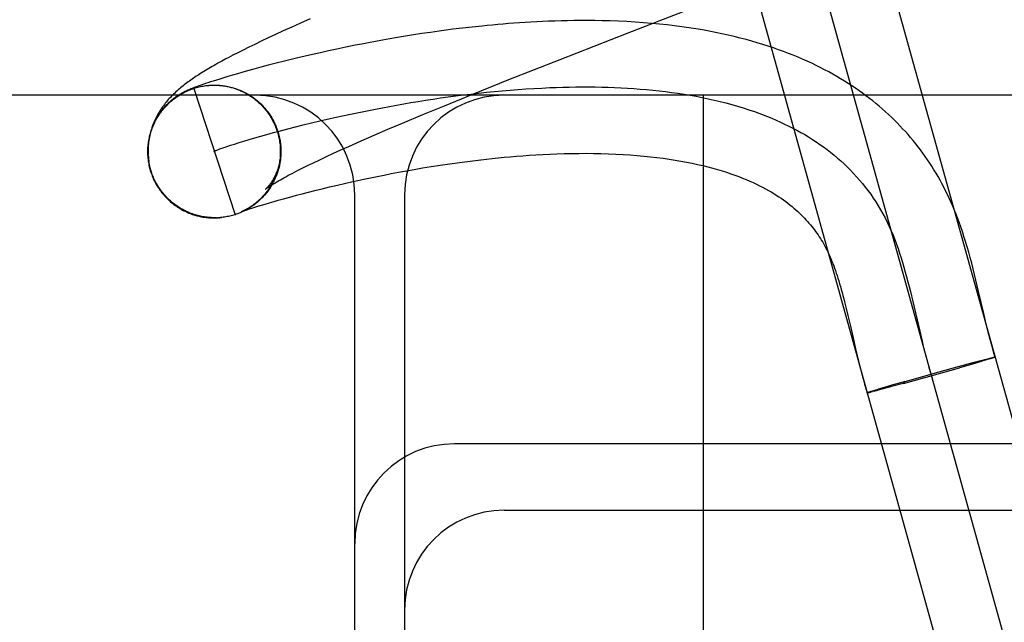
# Model space of a CAD drawing. Header units: inches. Extents: x 0 to 184, y 0 to 119.
# Tile 16 of 115: x 85.8678 to 86.0161, y 43.3442 to 43.435. Entities that reach past the tile are written whole.
import ezdxf

# ---------------------------------------------------------------- set-up
doc = ezdxf.new("R2010")
doc.units = ezdxf.units.IN
doc.header["$LTSCALE"] = 10.121375
doc.header["$MEASUREMENT"] = 0
doc.linetypes.add('HIDDEN', pattern=[0.2, 0.1, -0.1])
doc.layers.add('DEFAULT_2', color=8, linetype='HIDDEN')

msp = doc.modelspace()

# ---------------------------------------------------------------- linework, layer by layer
at = {"layer": 'DEFAULT_2', "color": 8, "linetype": 'HIDDEN'}
for p, q in [((86.04587, 43.27226), (85.99497, 43.45531)), ((85.98534, 43.45263), (86.03624, 43.26959)), ((86.0266, 43.2669), (85.97571, 43.44995)), ((85.91014, 43.43447), (85.90879, 43.43386)), ((85.91158, 43.4351), (85.91014, 43.43447)), ((85.90752, 43.43329), (85.90633, 43.43274)), ((85.90879, 43.43386), (85.90752, 43.43329)), ((85.92968, 43.43307), (85.92839, 43.43288)), ((85.93308, 43.43353), (85.93169, 43.43335)), ((85.93451, 43.4337), (85.93308, 43.43353)), ((85.93597, 43.43387), (85.93451, 43.4337)), ((85.94922, 43.42901), (85.95946, 43.43302)), ((85.90419, 43.43174), (85.90322, 43.43127)), ((85.90523, 43.43223), (85.90419, 43.43174)), ((85.90633, 43.43274), (85.90523, 43.43223)), ((85.92035, 43.43151), (85.91934, 43.43131)), ((85.92139, 43.4317), (85.92035, 43.43151)), ((85.92247, 43.4319), (85.92139, 43.4317)), ((85.92358, 43.4321), (85.92247, 43.4319)), ((85.92473, 43.43229), (85.92358, 43.4321)), ((85.92591, 43.43249), (85.92473, 43.43229)), ((85.92713, 43.43269), (85.92591, 43.43249)), ((85.92839, 43.43288), (85.92713, 43.43269)), ((85.90147, 43.43041), (85.90067, 43.43001)), ((85.90231, 43.43083), (85.90147, 43.43041)), ((85.90322, 43.43127), (85.90231, 43.43083)), ((85.91433, 43.43028), (85.91311, 43.43001)), ((85.91561, 43.43056), (85.91433, 43.43028)), ((85.91695, 43.43084), (85.91561, 43.43056)), ((85.91836, 43.43112), (85.91695, 43.43084)), ((85.91934, 43.43131), (85.91836, 43.43112)), ((85.89992, 43.42963), (85.89923, 43.42926)), ((85.90067, 43.43001), (85.89992, 43.42963)), ((85.9077, 43.42873), (85.90644, 43.42841)), ((85.90869, 43.42898), (85.9077, 43.42873)), ((85.90973, 43.42923), (85.90869, 43.42898)), ((85.91081, 43.42948), (85.90973, 43.42923)), ((85.91193, 43.42975), (85.91081, 43.42948)), ((85.91311, 43.43001), (85.91193, 43.42975)), ((85.94151, 43.42596), (85.94922, 43.42901)), ((85.90214, 43.42727), (85.90126, 43.42702)), ((85.90311, 43.42753), (85.90214, 43.42727)), ((85.90415, 43.42781), (85.90311, 43.42753)), ((85.90526, 43.42811), (85.90415, 43.42781)), ((85.90644, 43.42841), (85.90526, 43.42811)), ((85.89655, 43.4256), (85.89616, 43.42547)), ((85.89698, 43.42573), (85.89655, 43.4256)), ((85.89746, 43.42589), (85.89698, 43.42573)), ((85.89799, 43.42605), (85.89746, 43.42589)), ((85.89856, 43.42623), (85.89799, 43.42605)), ((85.89919, 43.42641), (85.89856, 43.42623)), ((85.89988, 43.42662), (85.89919, 43.42641)), ((85.90064, 43.42684), (85.89988, 43.42662)), ((85.90126, 43.42702), (85.90064, 43.42684)), ((85.93607, 43.42378), (85.94151, 43.42596)), ((85.89313, 43.42435), (85.89303, 43.42431)), ((85.89322, 43.42439), (85.89313, 43.42435)), ((85.89332, 43.42443), (85.89322, 43.42439)), ((85.89341, 43.42447), (85.89332, 43.42443)), ((85.8935, 43.42451), (85.89341, 43.42447)), ((85.8936, 43.42455), (85.8935, 43.42451)), ((85.89369, 43.42459), (85.8936, 43.42455)), ((85.89379, 43.42463), (85.89369, 43.42459)), ((85.89389, 43.42467), (85.89379, 43.42463)), ((85.89399, 43.42471), (85.89389, 43.42467)), ((85.8941, 43.42475), (85.89399, 43.42471)), ((85.89407, 43.42464), (85.90026, 43.40562)), ((85.89427, 43.42481), (85.8941, 43.42475)), ((85.89444, 43.42488), (85.89427, 43.42481)), ((85.89461, 43.42494), (85.89444, 43.42488)), ((85.8948, 43.42501), (85.89461, 43.42494)), ((85.89499, 43.42507), (85.8948, 43.42501)), ((85.89527, 43.42517), (85.89499, 43.42507)), ((85.89557, 43.42527), (85.89527, 43.42517)), ((85.89582, 43.42535), (85.89557, 43.42527)), ((85.89567, 43.42502), (85.89589, 43.42505)), ((85.89616, 43.42547), (85.89582, 43.42535)), ((85.89641, 43.4251), (85.89648, 43.42511)), ((85.89648, 43.42511), (85.8967, 43.42512)), ((85.8965, 43.42511), (85.89671, 43.42512)), ((85.89663, 43.42512), (85.8967, 43.42512)), ((85.8967, 43.42512), (85.89691, 43.42513)), ((85.89679, 43.42512), (85.89687, 43.42512)), ((85.89692, 43.42513), (85.89712, 43.42513)), ((85.89725, 43.42513), (85.89735, 43.42512)), ((85.89768, 43.42511), (85.89793, 43.4251)), ((85.89775, 43.42512), (85.89795, 43.4251)), ((85.89779, 43.4251), (85.89791, 43.42509)), ((85.89791, 43.42509), (85.89814, 43.42508)), ((85.89803, 43.42508), (85.89815, 43.42507)), ((85.89814, 43.42508), (85.89836, 43.42506)), ((85.89834, 43.42506), (85.89857, 43.42503)), ((85.89855, 43.42503), (85.89877, 43.425)), ((85.89875, 43.425), (85.89898, 43.42497)), ((85.89908, 43.42493), (85.89936, 43.42489)), ((85.89936, 43.42489), (85.89958, 43.42484)), ((85.89956, 43.42484), (85.89978, 43.42478)), ((85.89976, 43.42479), (85.89998, 43.42473)), ((85.89996, 43.42473), (85.90018, 43.42467)), ((85.90015, 43.42467), (85.90038, 43.4246)), ((85.90035, 43.42461), (85.90057, 43.42453)), ((85.90055, 43.42454), (85.90077, 43.42446)), ((85.90074, 43.42447), (85.90096, 43.42439)), ((85.90093, 43.42439), (85.90115, 43.4243)), ((85.90112, 43.42431), (85.90134, 43.42422)), ((85.90131, 43.42423), (85.90153, 43.42413)), ((85.90149, 43.42414), (85.90171, 43.42404)), ((86.05079, 43.42361), (85.05079, 43.42361)), ((85.90168, 43.42405), (85.90189, 43.42394)), ((85.90186, 43.42395), (85.90208, 43.42384)), ((85.90204, 43.42385), (85.90225, 43.42374)), ((85.90222, 43.42375), (85.90243, 43.42363)), ((85.9024, 43.42364), (85.90261, 43.42352)), ((85.90257, 43.42353), (85.90278, 43.42341)), ((85.90274, 43.42342), (85.90295, 43.42329)), ((85.90291, 43.4233), (85.90312, 43.42317)), ((85.90308, 43.42318), (85.90328, 43.42304)), ((85.90325, 43.42306), (85.90344, 43.42292)), ((85.90341, 43.42293), (85.9036, 43.42278)), ((85.90357, 43.4228), (85.90376, 43.42265)), ((85.90372, 43.42266), (85.90391, 43.42251)), ((85.93179, 43.42203), (85.93607, 43.42378)), ((85.97079, 43.42361), (85.97079, 43.29861)), ((85.90388, 43.42253), (85.90407, 43.42237)), ((85.90403, 43.42239), (85.90421, 43.42223)), ((85.90418, 43.42224), (85.90436, 43.42208)), ((85.90432, 43.4221), (85.9045, 43.42193)), ((85.90446, 43.42195), (85.90464, 43.42178)), ((85.9046, 43.42179), (85.90478, 43.42162)), ((85.90474, 43.42164), (85.90491, 43.42146)), ((85.90487, 43.42148), (85.90504, 43.4213)), ((85.92854, 43.42069), (85.93179, 43.42203)), ((85.91176, 43.41943), (85.91302, 43.41973)), ((85.92547, 43.41941), (85.92854, 43.42069)), ((85.90607, 43.41798), (85.90712, 43.41826)), ((85.90712, 43.41826), (85.90821, 43.41854)), ((85.90821, 43.41854), (85.90935, 43.41884)), ((85.90935, 43.41884), (85.91053, 43.41913)), ((85.91053, 43.41913), (85.91176, 43.41943)), ((85.9212, 43.41758), (85.92328, 43.41848)), ((85.92328, 43.41848), (85.92547, 43.41941)), ((85.90087, 43.41647), (85.9016, 43.4167)), ((85.9016, 43.4167), (85.90239, 43.41693)), ((85.90239, 43.41693), (85.90323, 43.41718)), ((85.90323, 43.41718), (85.90413, 43.41744)), ((85.90413, 43.41744), (85.90507, 43.4177)), ((85.90507, 43.4177), (85.90607, 43.41798)), ((85.9068, 43.41781), (85.90696, 43.41715)), ((85.91738, 43.4159), (85.91923, 43.41672)), ((85.91923, 43.41672), (85.9212, 43.41758)), ((85.89904, 43.41589), (85.89959, 43.41607)), ((85.89959, 43.41607), (85.9002, 43.41626)), ((85.9002, 43.41626), (85.90087, 43.41647)), ((85.9071, 43.41625), (85.90713, 43.41594)), ((85.90712, 43.41602), (85.90715, 43.41572)), ((85.90713, 43.41579), (85.90714, 43.4154)), ((85.90714, 43.41555), (85.90714, 43.41519)), ((85.91509, 43.41486), (85.91621, 43.41537)), ((85.91621, 43.41537), (85.91738, 43.4159)), ((85.91207, 43.41344), (85.91302, 43.4139)), ((85.91302, 43.4139), (85.91403, 43.41437)), ((85.91403, 43.41437), (85.91509, 43.41486)), ((85.88753, 43.41248), (85.88728, 43.41361)), ((85.88734, 43.41284), (85.88757, 43.41203)), ((85.88766, 43.41202), (85.88753, 43.41248)), ((85.90958, 43.41221), (85.91035, 43.4126)), ((85.91035, 43.4126), (85.91118, 43.41301)), ((85.91118, 43.41301), (85.91207, 43.41344)), ((85.9249, 43.41201), (85.92606, 43.41223)), ((85.92606, 43.41223), (85.92726, 43.41244)), ((85.92726, 43.41244), (85.92851, 43.41265)), ((85.92851, 43.41265), (85.92981, 43.41286)), ((85.92981, 43.41286), (85.93117, 43.41307)), ((85.93117, 43.41307), (85.9326, 43.41328)), ((85.9065, 43.41156), (85.90643, 43.41136)), ((85.90658, 43.41176), (85.90648, 43.41155)), ((85.91782, 43.41057), (85.91873, 43.41077)), ((85.91873, 43.41077), (85.91967, 43.41097)), ((85.91967, 43.41097), (85.92065, 43.41118)), ((85.92065, 43.41118), (85.92166, 43.41138)), ((85.92166, 43.41138), (85.9227, 43.41159)), ((85.9227, 43.41159), (85.92379, 43.4118)), ((85.92379, 43.4118), (85.9249, 43.41201)), ((85.9113, 43.40901), (85.9123, 43.40927)), ((85.9123, 43.40927), (85.91336, 43.40953)), ((85.91336, 43.40953), (85.91449, 43.4098)), ((85.91449, 43.4098), (85.91568, 43.41008)), ((85.91568, 43.41008), (85.91694, 43.41037)), ((85.91694, 43.41037), (85.91782, 43.41057)), ((85.89039, 43.4078), (85.89024, 43.40794)), ((85.90617, 43.40762), (85.90675, 43.40778)), ((85.90675, 43.40778), (85.90758, 43.40802)), ((85.90758, 43.40802), (85.9085, 43.40827)), ((85.9085, 43.40827), (85.90953, 43.40855)), ((85.90953, 43.40855), (85.91038, 43.40877)), ((85.91038, 43.40877), (85.9113, 43.40901)), ((85.91829, 43.31361), (85.91829, 43.40861)), ((85.92579, 43.40861), (85.92579, 43.31361)), ((85.90172, 43.40624), (85.90192, 43.40631)), ((85.90201, 43.40638), (85.90178, 43.40626)), ((85.90192, 43.40631), (85.90217, 43.40639)), ((85.90219, 43.40649), (85.90196, 43.40636)), ((85.90237, 43.4066), (85.90214, 43.40646)), ((85.90217, 43.40639), (85.90246, 43.40649)), ((85.90246, 43.40649), (85.90281, 43.4066)), ((85.90281, 43.4066), (85.90322, 43.40673)), ((85.90322, 43.40673), (85.90369, 43.40688)), ((85.90369, 43.40688), (85.90422, 43.40704)), ((85.90422, 43.40704), (85.90481, 43.40722)), ((85.90481, 43.40722), (85.90546, 43.40741)), ((85.90546, 43.40741), (85.90617, 43.40762)), ((85.89623, 43.40518), (85.89603, 43.4052)), ((85.8963, 43.40516), (85.89643, 43.40515)), ((85.89799, 43.40517), (85.89806, 43.40517)), ((85.8982, 43.40519), (85.89827, 43.40519)), ((85.8984, 43.40521), (85.89847, 43.40522)), ((85.90125, 43.406), (85.90103, 43.40591)), ((85.90116, 43.40604), (85.90117, 43.40604)), ((85.90117, 43.40604), (85.90117, 43.40604)), ((85.90117, 43.40604), (85.90118, 43.40604)), ((85.90119, 43.40605), (85.90118, 43.40604)), ((85.90119, 43.40605), (85.90122, 43.40606)), ((85.90121, 43.40606), (85.9012, 43.40605)), ((85.90144, 43.40609), (85.90122, 43.40599)), ((85.90122, 43.40606), (85.90128, 43.40608)), ((85.90132, 43.4061), (85.90127, 43.40608)), ((85.90128, 43.40608), (85.90135, 43.40611)), ((85.90136, 43.40613), (85.90132, 43.4061)), ((85.90135, 43.40611), (85.90144, 43.40614)), ((85.90142, 43.40615), (85.90136, 43.40613)), ((85.90163, 43.40619), (85.90141, 43.40608)), ((85.90148, 43.40618), (85.90142, 43.40615)), ((85.90144, 43.40614), (85.90155, 43.40618)), ((85.90155, 43.40618), (85.90172, 43.40624)), ((85.90182, 43.40628), (85.90159, 43.40617)), ((86.01225, 43.39406), (86.01185, 43.39577)), ((86.00197, 43.39405), (86.00233, 43.39256)), ((85.99206, 43.39248), (85.9923, 43.39149)), ((85.9923, 43.39149), (85.99255, 43.39045)), ((86.00233, 43.39256), (86.00338, 43.38806)), ((85.99255, 43.39045), (85.99294, 43.38881)), ((86.01341, 43.38911), (86.01303, 43.39072)), ((85.99294, 43.38881), (85.99334, 43.38706)), ((85.99334, 43.38706), (85.99378, 43.38517)), ((86.00338, 43.38806), (86.00373, 43.38657)), ((85.99378, 43.38517), (85.99411, 43.38383)), ((86.01392, 43.38399), (86.01415, 43.38405)), ((86.01411, 43.38404), (86.01428, 43.38408)), ((86.01425, 43.38407), (86.0144, 43.38411)), ((86.01445, 43.38406), (86.01434, 43.38402)), ((86.01437, 43.3841), (86.01447, 43.38413)), ((86.0145, 43.38407), (86.01442, 43.38405)), ((86.01454, 43.38409), (86.01447, 43.38406)), ((86.01458, 43.3841), (86.01451, 43.38408)), ((86.01462, 43.38412), (86.01455, 43.38409)), ((86.01456, 43.38414), (86.01462, 43.38416)), ((86.01465, 43.38413), (86.01459, 43.38411)), ((86.00399, 43.38106), (86.00938, 43.38257)), ((86.00631, 43.38195), (86.00937, 43.38279)), ((86.00902, 43.38246), (86.00938, 43.38257)), ((86.0092, 43.38275), (86.01122, 43.38329)), ((86.0117, 43.38323), (86.00938, 43.38257)), ((86.00974, 43.38267), (86.00938, 43.38257)), ((86.01009, 43.38277), (86.00991, 43.38272)), ((86.01109, 43.38326), (86.0124, 43.3836)), ((86.01278, 43.38355), (86.01166, 43.38322)), ((86.01237, 43.3836), (86.01321, 43.38381)), ((86.01346, 43.38375), (86.01274, 43.38354)), ((86.01314, 43.3838), (86.01365, 43.38393)), ((86.01383, 43.38386), (86.01341, 43.38374)), ((86.01362, 43.38392), (86.01396, 43.384)), ((86.01407, 43.38394), (86.01379, 43.38385)), ((86.01424, 43.38399), (86.01403, 43.38393)), ((86.01436, 43.38403), (86.01421, 43.38398)), ((86.00085, 43.38042), (86.0063, 43.38195)), ((86.00096, 43.38022), (86.00416, 43.3811)), ((85.99801, 43.3796), (85.99714, 43.37935)), ((85.99896, 43.37969), (85.99766, 43.37934)), ((85.99933, 43.37999), (85.99787, 43.37956)), ((86.0011, 43.38026), (85.99892, 43.37968)), ((86.00085, 43.38042), (85.99917, 43.37994)), ((86.00015, 43.38022), (86.00032, 43.38027)), ((86.00085, 43.38042), (86.00121, 43.38053)), ((85.99562, 43.37883), (85.9957, 43.37885)), ((85.99566, 43.37884), (85.99574, 43.37886)), ((85.9957, 43.37885), (85.99579, 43.37887)), ((85.99575, 43.37886), (85.99585, 43.37888)), ((85.99577, 43.37893), (85.99587, 43.37896)), ((85.99582, 43.37894), (85.99593, 43.37898)), ((85.99585, 43.37888), (85.99596, 43.37891)), ((85.99591, 43.3789), (85.99609, 43.37894)), ((85.99593, 43.37898), (85.99606, 43.37902)), ((85.99604, 43.37893), (85.99626, 43.37898)), ((85.99606, 43.37902), (85.99628, 43.37909)), ((85.99657, 43.37906), (85.99623, 43.37898)), ((85.99628, 43.37909), (85.99663, 43.37919)), ((85.99651, 43.37904), (85.997, 43.37917)), ((85.99663, 43.37919), (85.99714, 43.37935)), ((85.9977, 43.37935), (85.99697, 43.37916)), ((86.05079, 43.37111), (85.93329, 43.37111)), ((85.94079, 43.36111), (86.05079, 43.36111))]:
    msp.add_line(p, q, dxfattribs=at)
for points in [[(85.95946, 43.43302), (85.97684, 43.43975), (85.97795, 43.44018), (85.97906, 43.44061), (86.00038, 43.44888)], [(86.01185, 43.39577), (86.01164, 43.39663), (86.01142, 43.39748), (86.01121, 43.39833), (86.01098, 43.39916), (86.01076, 43.39998), (86.01052, 43.40079), (86.01029, 43.40158), (86.01005, 43.40235), (86.00981, 43.40309), (86.00956, 43.40381), (86.00932, 43.4045), (86.00907, 43.40516), (86.00883, 43.40579), (86.00859, 43.4064), (86.00834, 43.40698), (86.00809, 43.40756), (86.00783, 43.40812), (86.00757, 43.40868), (86.00729, 43.40923), (86.00702, 43.40978), (86.00673, 43.41031), (86.00644, 43.41084), (86.00615, 43.41137), (86.00584, 43.41188), (86.00553, 43.41239), (86.00521, 43.4129), (86.00489, 43.4134), (86.00455, 43.4139), (86.00421, 43.41439), (86.00386, 43.41488), (86.00351, 43.41536), (86.00315, 43.41583), (86.00278, 43.4163), (86.0024, 43.41677), (86.00201, 43.41723), (86.00162, 43.41768), (86.00122, 43.41813), (86.00081, 43.41857), (86.0004, 43.41901), (85.99998, 43.41945), (85.99955, 43.41988), (85.99911, 43.4203), (85.99866, 43.42072), (85.99821, 43.42113), (85.99774, 43.42154), (85.99727, 43.42195), (85.99679, 43.42235), (85.9963, 43.42274), (85.9958, 43.42313), (85.99529, 43.42352), (85.99478, 43.4239), (85.99425, 43.42428), (85.99371, 43.42465), (85.99317, 43.42501), (85.99261, 43.42538), (85.99204, 43.42573), (85.99147, 43.42608), (85.99088, 43.42643), (85.99028, 43.42677), (85.98967, 43.42711), (85.98905, 43.42744), (85.98841, 43.42777), (85.98777, 43.42809), (85.98711, 43.42841), (85.98643, 43.42872), (85.98575, 43.42902), (85.98505, 43.42932), (85.98434, 43.42962), (85.98361, 43.4299), (85.98287, 43.43019), (85.98211, 43.43046), (85.98134, 43.43073), (85.98055, 43.431), (85.97974, 43.43125), (85.97892, 43.43151), (85.97808, 43.43175), (85.97722, 43.43199), (85.97635, 43.43222), (85.97545, 43.43244), (85.97453, 43.43265), (85.9736, 43.43286), (85.97264, 43.43306), (85.97166, 43.43325), (85.97066, 43.43343), (85.96964, 43.4336), (85.96861, 43.43377), (85.96755, 43.43392), (85.96647, 43.43406), (85.96536, 43.43419), (85.96421, 43.43431), (85.96303, 43.43443), (85.96179, 43.43453), (85.96054, 43.43462), (85.95926, 43.43469), (85.958, 43.43475), (85.95676, 43.4348), (85.95556, 43.43483), (85.95443, 43.43485), (85.95335, 43.43486), (85.95231, 43.43486), (85.95131, 43.43485), (85.95032, 43.43483), (85.94936, 43.43481), (85.94842, 43.43478), (85.94749, 43.43475), (85.94658, 43.43471), (85.94569, 43.43467), (85.94481, 43.43462), (85.94395, 43.43457), (85.9431, 43.43451), (85.94226, 43.43445), (85.94144, 43.43439), (85.94062, 43.43432), (85.93982, 43.43426), (85.93903, 43.43418), (85.93825, 43.43411), (85.93748, 43.43403), (85.93597, 43.43387)], [(85.93169, 43.43335), (85.93101, 43.43326), (85.92968, 43.43307)], [(85.89826, 43.42874), (85.89795, 43.42857), (85.89766, 43.42841), (85.89737, 43.42825), (85.89709, 43.42809), (85.89682, 43.42793), (85.89655, 43.42778), (85.89629, 43.42763), (85.89604, 43.42748), (85.89579, 43.42733), (85.89555, 43.42718), (85.89532, 43.42703), (85.89508, 43.42689), (85.89486, 43.42674), (85.89463, 43.4266), (85.89442, 43.42646), (85.8942, 43.42631), (85.89399, 43.42617), (85.89378, 43.42603), (85.89358, 43.42588), (85.89338, 43.42574), (85.89318, 43.4256), (85.89299, 43.42545), (85.8928, 43.42531), (85.89261, 43.42516), (85.89242, 43.42502), (85.89224, 43.42487), (85.89206, 43.42472), (85.89188, 43.42457), (85.8917, 43.42441), (85.89152, 43.42426), (85.89135, 43.4241), (85.89118, 43.42394), (85.89101, 43.42378), (85.89085, 43.42362), (85.89068, 43.42345), (85.89052, 43.42328), (85.89036, 43.42311), (85.8902, 43.42294), (85.89005, 43.42276), (85.8899, 43.42258), (85.88975, 43.4224), (85.88961, 43.42222), (85.88947, 43.42203), (85.88933, 43.42185), (85.8892, 43.42166), (85.88907, 43.42147), (85.88895, 43.42127), (85.88882, 43.42107), (85.8887, 43.42087), (85.88859, 43.42067), (85.88847, 43.42046), (85.88837, 43.42025), (85.88826, 43.42004), (85.88816, 43.41983), (85.88806, 43.41961), (85.88797, 43.41939), (85.88788, 43.41917), (85.8878, 43.41894), (85.88772, 43.41872), (85.88765, 43.41849), (85.88758, 43.41825), (85.88751, 43.41802), (85.88745, 43.41778), (85.8874, 43.41754), (85.88735, 43.4173), (85.88731, 43.41706), (85.88727, 43.41681), (85.88723, 43.41656), (85.88721, 43.41631), (85.88718, 43.41606), (85.88717, 43.41581), (85.88716, 43.41555), (85.88715, 43.4153), (85.88716, 43.41504), (85.88717, 43.4147)], [(85.89923, 43.42926), (85.89889, 43.42908), (85.89826, 43.42874)], [(85.89303, 43.42431), (85.89298, 43.42428), (85.89293, 43.42426), (85.89288, 43.42424), (85.89283, 43.42421), (85.89277, 43.42418), (85.89272, 43.42416), (85.89266, 43.42413), (85.89261, 43.4241), (85.89255, 43.42407), (85.89249, 43.42404), (85.89244, 43.42401), (85.89238, 43.42398), (85.89232, 43.42395), (85.89226, 43.42392), (85.8922, 43.42388), (85.89214, 43.42385), (85.89208, 43.42381), (85.89202, 43.42378), (85.89195, 43.42374), (85.89189, 43.4237), (85.89182, 43.42366), (85.89175, 43.42361), (85.89168, 43.42357), (85.8916, 43.42352), (85.89152, 43.42346), (85.89144, 43.42341), (85.89136, 43.42335), (85.89127, 43.42329), (85.89118, 43.42322), (85.89109, 43.42316), (85.891, 43.42309), (85.8909, 43.42301), (85.8908, 43.42293), (85.8907, 43.42285), (85.8906, 43.42277), (85.8905, 43.42268), (85.89039, 43.42258), (85.89029, 43.42249), (85.89018, 43.42239), (85.89007, 43.42228), (85.88996, 43.42217), (85.88985, 43.42206), (85.88974, 43.42194), (85.88963, 43.42182), (85.88952, 43.42169), (85.8894, 43.42156), (85.88929, 43.42142), (85.88918, 43.42128), (85.88907, 43.42113), (85.88895, 43.42098), (85.88884, 43.42082), (85.88873, 43.42065), (85.88862, 43.42047), (85.8885, 43.42029), (85.88839, 43.4201), (85.88828, 43.41991), (85.88818, 43.41971), (85.88808, 43.41951), (85.88799, 43.41931), (85.8879, 43.41911), (85.88781, 43.41891), (85.88773, 43.41871), (85.88766, 43.4185), (85.88759, 43.41829), (85.88752, 43.41808), (85.88746, 43.41787), (85.8874, 43.41766), (85.88734, 43.41744), (85.8873, 43.41723), (85.88725, 43.41701), (85.88721, 43.41679), (85.88718, 43.41658), (85.88715, 43.41636), (85.88713, 43.41614), (85.88711, 43.41592), (85.88709, 43.4157), (85.88708, 43.41548), (85.88708, 43.41526), (85.88708, 43.41503), (85.88708, 43.41481), (85.88709, 43.41459), (85.8871, 43.41437), (85.88712, 43.41415), (85.88715, 43.41393), (85.88718, 43.41371), (85.88721, 43.41349), (85.88725, 43.41328), (85.88729, 43.41306), (85.88734, 43.41284)], [(85.88717, 43.4149), (85.88716, 43.41511), (85.88716, 43.41531), (85.88717, 43.41552), (85.88718, 43.41573), (85.88719, 43.41593), (85.88721, 43.41614), (85.88724, 43.41634), (85.88726, 43.41655), (85.88729, 43.41675), (85.88733, 43.41695), (85.88737, 43.41715), (85.88741, 43.41736), (85.88746, 43.41756), (85.88751, 43.41776), (85.88757, 43.41795), (85.88763, 43.41815), (85.88769, 43.41835), (85.88776, 43.41854), (85.88783, 43.41873), (85.88791, 43.41893), (85.88799, 43.41912), (85.88807, 43.4193), (85.88816, 43.41949), (85.88825, 43.41968), (85.88835, 43.41986), (85.88845, 43.42004), (85.88855, 43.42022), (85.88866, 43.42039), (85.88877, 43.42057), (85.88888, 43.42074), (85.889, 43.42091), (85.88912, 43.42108), (85.88925, 43.42124), (85.88937, 43.4214), (85.8895, 43.42156), (85.88964, 43.42172), (85.88978, 43.42187), (85.88992, 43.42202), (85.89006, 43.42217), (85.89021, 43.42232), (85.89036, 43.42246), (85.89051, 43.4226), (85.89067, 43.42273), (85.89083, 43.42287), (85.89099, 43.423), (85.89115, 43.42312), (85.89132, 43.42324), (85.89149, 43.42336), (85.89166, 43.42348), (85.89183, 43.42359), (85.89201, 43.4237), (85.89219, 43.4238), (85.89237, 43.42391), (85.89255, 43.424), (85.89273, 43.4241), (85.89292, 43.42419), (85.89311, 43.42427), (85.8933, 43.42435), (85.89349, 43.42443), (85.89368, 43.42451), (85.89388, 43.42458), (85.89407, 43.42464)], [(85.89407, 43.42464), (85.89427, 43.4247), (85.89447, 43.42476), (85.89467, 43.42482), (85.89487, 43.42486), (85.89507, 43.42491), (85.89527, 43.42495), (85.89547, 43.42499), (85.89567, 43.42502)], [(85.89583, 43.42504), (85.89588, 43.42505), (85.89608, 43.42507), (85.89629, 43.42509), (85.89649, 43.42511)], [(85.89585, 43.42505), (85.8959, 43.42505), (85.89595, 43.42506)], [(85.896, 43.42506), (85.89605, 43.42507), (85.89611, 43.42508)], [(85.89622, 43.42509), (85.89628, 43.42509), (85.89634, 43.4251)], [(85.89687, 43.42512), (85.89711, 43.42513), (85.89732, 43.42513), (85.89752, 43.42513), (85.89773, 43.42512)], [(85.89696, 43.42513), (85.89705, 43.42513), (85.89715, 43.42513)], [(85.89746, 43.42512), (85.89757, 43.42512), (85.89768, 43.42511)], [(85.89828, 43.42506), (85.8984, 43.42504), (85.89853, 43.42502)], [(85.89867, 43.425), (85.8988, 43.42498), (85.89894, 43.42496)], [(85.89896, 43.42497), (85.89918, 43.42493), (85.89938, 43.42488)], [(85.89923, 43.4249), (85.89937, 43.42486), (85.89952, 43.42483), (85.89967, 43.42479), (85.89982, 43.42475), (85.89998, 43.4247), (85.90014, 43.42465), (85.9003, 43.4246), (85.90046, 43.42454), (85.90063, 43.42448), (85.90079, 43.42442), (85.90097, 43.42435), (85.90114, 43.42427), (85.90132, 43.42419), (85.9015, 43.4241), (85.90168, 43.42401), (85.90187, 43.42391), (85.90205, 43.42381), (85.90224, 43.4237), (85.90243, 43.42358), (85.90261, 43.42346), (85.90279, 43.42334), (85.90297, 43.42322), (85.90314, 43.42309), (85.90331, 43.42295), (85.90348, 43.42282), (85.90364, 43.42268), (85.9038, 43.42253), (85.90396, 43.42239), (85.90412, 43.42224), (85.90427, 43.42208), (85.90442, 43.42192), (85.90456, 43.42176), (85.90471, 43.4216), (85.90484, 43.42143), (85.90498, 43.42126), (85.90511, 43.42109), (85.90524, 43.42091), (85.90536, 43.42074), (85.90548, 43.42055), (85.9056, 43.42037), (85.90571, 43.42018), (85.90581, 43.42), (85.90592, 43.41981), (85.90602, 43.41961), (85.90611, 43.41942), (85.9062, 43.41922), (85.90629, 43.41902), (85.90637, 43.41882), (85.90645, 43.41862), (85.90652, 43.41841), (85.90658, 43.41824)], [(85.91302, 43.41973), (85.91458, 43.42009), (85.91551, 43.4203), (85.91646, 43.42051), (85.91742, 43.42072), (85.9184, 43.42092), (85.9194, 43.42113), (85.92041, 43.42133), (85.92143, 43.42153), (85.92247, 43.42173), (85.92352, 43.42193), (85.92459, 43.42212), (85.92566, 43.42231), (85.92675, 43.42249), (85.92785, 43.42267), (85.92896, 43.42285), (85.93008, 43.42302), (85.93121, 43.42319), (85.93234, 43.42335), (85.93349, 43.4235), (85.93464, 43.42365), (85.9358, 43.42379), (85.93697, 43.42392), (85.93814, 43.42405), (85.93932, 43.42417), (85.9405, 43.42428), (85.94169, 43.42438), (85.94288, 43.42447), (85.94407, 43.42455), (85.94526, 43.42463), (85.94646, 43.42469), (85.94766, 43.42475)], [(85.94766, 43.42475), (85.94864, 43.42478), (85.94962, 43.42481), (85.9506, 43.42484), (85.95158, 43.42485), (85.95256, 43.42486), (85.95353, 43.42486), (85.95451, 43.42485), (85.95549, 43.42483), (85.95646, 43.4248), (85.95743, 43.42477), (85.9584, 43.42472), (85.95936, 43.42467), (85.96033, 43.42461), (85.96129, 43.42454), (85.96224, 43.42446), (85.96319, 43.42437), (85.96414, 43.42427), (85.96509, 43.42415), (85.96602, 43.42403), (85.96696, 43.4239), (85.96788, 43.42376), (85.96881, 43.4236), (85.96972, 43.42344), (85.97063, 43.42326), (85.97153, 43.42308), (85.97243, 43.42288), (85.97332, 43.42267), (85.9742, 43.42244), (85.97507, 43.42221), (85.97594, 43.42196), (85.9768, 43.4217), (85.97764, 43.42143), (85.97848, 43.42114), (85.97915, 43.4209), (85.97981, 43.42065), (85.98047, 43.42039), (85.98112, 43.42013), (85.98176, 43.41985), (85.9824, 43.41957), (85.98302, 43.41927), (85.98365, 43.41897), (85.98426, 43.41866), (85.98487, 43.41834), (85.98547, 43.41801), (85.98606, 43.41767), (85.98664, 43.41732), (85.98721, 43.41696), (85.98778, 43.41659), (85.98834, 43.41621), (85.98889, 43.41582), (85.98943, 43.41542), (85.98996, 43.41501), (85.99049, 43.41459), (85.991, 43.41415), (85.9915, 43.41371), (85.992, 43.41326), (85.99248, 43.4128), (85.99296, 43.41232), (85.99342, 43.41184), (85.99388, 43.41134), (85.99432, 43.41083), (85.99476, 43.41031), (85.99518, 43.40978), (85.99559, 43.40924), (85.996, 43.40869), (85.99639, 43.40812), (85.99677, 43.40755), (85.99713, 43.40696), (85.99749, 43.40636), (85.99783, 43.40574), (85.99817, 43.40512), (85.99849, 43.40448), (85.9988, 43.40383), (85.99909, 43.40317), (85.99937, 43.40252), (85.99963, 43.40186), (85.99988, 43.40119), (86.00012, 43.40051), (86.00036, 43.39982), (86.00058, 43.39912), (86.0008, 43.39841), (86.00101, 43.3977), (86.00121, 43.39698), (86.00141, 43.39626), (86.0016, 43.39552), (86.00179, 43.39479), (86.00197, 43.39405)], [(85.905, 43.42132), (85.90516, 43.42113), (85.90529, 43.42097), (85.90541, 43.4208), (85.90552, 43.42063), (85.90563, 43.42045), (85.90574, 43.42028), (85.90585, 43.4201), (85.90595, 43.41992), (85.90604, 43.41973), (85.90614, 43.41955), (85.90623, 43.41936), (85.90631, 43.41917), (85.90639, 43.41898), (85.90647, 43.41879), (85.90654, 43.4186), (85.90661, 43.4184), (85.90668, 43.41821), (85.90674, 43.41801), (85.9068, 43.41781)], [(85.90513, 43.42115), (85.90525, 43.42099), (85.90537, 43.42082), (85.90548, 43.42065), (85.90559, 43.42048), (85.9057, 43.4203), (85.90581, 43.42012), (85.90591, 43.41994), (85.90601, 43.41976), (85.9061, 43.41958), (85.90619, 43.41939), (85.90628, 43.4192), (85.90636, 43.41901), (85.90644, 43.41882), (85.90651, 43.41863), (85.90658, 43.41844), (85.90665, 43.41824)], [(85.90658, 43.41824), (85.90664, 43.41807), (85.9067, 43.41786), (85.90676, 43.41764), (85.90681, 43.41743), (85.90686, 43.41721), (85.9069, 43.417), (85.90694, 43.41678), (85.90697, 43.41656), (85.907, 43.41634), (85.90703, 43.41612), (85.90705, 43.4159), (85.90706, 43.41568), (85.90707, 43.41546), (85.90707, 43.41524), (85.90707, 43.41502), (85.90707, 43.4148), (85.90706, 43.41458), (85.90704, 43.41436), (85.90703, 43.41414), (85.907, 43.41392), (85.90697, 43.4137), (85.90694, 43.41348), (85.9069, 43.41326), (85.90685, 43.41305), (85.90681, 43.41283), (85.90675, 43.41262), (85.90669, 43.41241), (85.90663, 43.4122), (85.90657, 43.41199), (85.90649, 43.41178), (85.90642, 43.41157), (85.90634, 43.41137), (85.90625, 43.41116), (85.90616, 43.41096), (85.90607, 43.41076), (85.90597, 43.41057), (85.90587, 43.41038), (85.90577, 43.4102), (85.90567, 43.41002), (85.90556, 43.40985), (85.90546, 43.40969), (85.90535, 43.40953), (85.90525, 43.40938), (85.90514, 43.40923), (85.90504, 43.40909), (85.90493, 43.40895), (85.90482, 43.40882), (85.90472, 43.40869), (85.90461, 43.40857), (85.90451, 43.40845), (85.9044, 43.40834), (85.9043, 43.40823), (85.9042, 43.40812), (85.90409, 43.40802), (85.90399, 43.40792), (85.90389, 43.40783), (85.90379, 43.40773), (85.90369, 43.40765), (85.9036, 43.40756), (85.9035, 43.40748), (85.90341, 43.4074), (85.90332, 43.40733), (85.90323, 43.40726), (85.90314, 43.40719), (85.90305, 43.40713), (85.90297, 43.40706), (85.90288, 43.40701), (85.9028, 43.40695), (85.90273, 43.4069), (85.90265, 43.40685), (85.90258, 43.4068), (85.90251, 43.40676), (85.90245, 43.40671), (85.90239, 43.40668), (85.90233, 43.40664), (85.90227, 43.4066), (85.90221, 43.40657), (85.90216, 43.40654), (85.90211, 43.40651), (85.90206, 43.40648), (85.90201, 43.40645), (85.90196, 43.40643), (85.90192, 43.4064), (85.90187, 43.40638), (85.90183, 43.40635), (85.90178, 43.40633), (85.90174, 43.40631), (85.9017, 43.40629), (85.90166, 43.40627), (85.90162, 43.40625), (85.90158, 43.40623), (85.90155, 43.40621), (85.90151, 43.4062), (85.90148, 43.40618)], [(85.90665, 43.41824), (85.90671, 43.41804), (85.90677, 43.41784), (85.90682, 43.41764), (85.90687, 43.41744), (85.90692, 43.41724), (85.90696, 43.41704), (85.90699, 43.41684), (85.90703, 43.41663), (85.90706, 43.41643), (85.90708, 43.41622), (85.9071, 43.41602), (85.90712, 43.41581), (85.90713, 43.4156)], [(85.90696, 43.41715), (85.907, 43.41695), (85.90704, 43.41672), (85.90707, 43.41649), (85.9071, 43.41625)], [(85.90699, 43.41699), (85.90703, 43.41678), (85.90706, 43.41657), (85.90709, 43.41636), (85.90711, 43.41615)], [(85.89717, 43.41513), (85.89712, 43.41513), (85.89709, 43.41513), (85.89708, 43.41513), (85.89708, 43.41514), (85.89709, 43.41515), (85.89711, 43.41517), (85.89715, 43.41519), (85.89721, 43.41522), (85.89729, 43.41526), (85.89739, 43.4153), (85.8975, 43.41534), (85.89764, 43.4154), (85.89779, 43.41545), (85.89795, 43.41551), (85.89814, 43.41558), (85.89834, 43.41565), (85.89856, 43.41573), (85.89879, 43.41581), (85.89904, 43.41589)], [(85.90715, 43.41532), (85.90714, 43.4151), (85.90714, 43.41487), (85.90712, 43.41465), (85.90711, 43.41443), (85.90708, 43.41422), (85.90705, 43.41401), (85.90702, 43.4138), (85.90699, 43.4136), (85.90695, 43.4134), (85.9069, 43.41321), (85.90685, 43.41302), (85.90681, 43.41284), (85.90675, 43.41267), (85.9067, 43.41249), (85.90664, 43.41233), (85.90658, 43.41217), (85.90652, 43.41201), (85.90646, 43.41186), (85.9064, 43.41171), (85.90633, 43.41157), (85.90627, 43.41144), (85.9062, 43.4113), (85.90614, 43.41118), (85.90607, 43.41106), (85.906, 43.41094), (85.90594, 43.41083), (85.90587, 43.41072), (85.90581, 43.41061), (85.90574, 43.41051), (85.90568, 43.41042), (85.90561, 43.41033), (85.90555, 43.41024), (85.90549, 43.41016), (85.90543, 43.41008), (85.90537, 43.41001), (85.90531, 43.40994), (85.90526, 43.40988), (85.90521, 43.40982), (85.90516, 43.40976), (85.90511, 43.40971), (85.90507, 43.40966), (85.90503, 43.40962), (85.90499, 43.40958), (85.90496, 43.40955), (85.90493, 43.40952), (85.9049, 43.4095), (85.90489, 43.40948), (85.90487, 43.40947), (85.90486, 43.40946), (85.90486, 43.40946)], [(85.90714, 43.41519), (85.90714, 43.41498), (85.90714, 43.41478), (85.90713, 43.41457), (85.90711, 43.41436), (85.90709, 43.41416), (85.90707, 43.41395), (85.90705, 43.41375), (85.90702, 43.41354), (85.90698, 43.41334), (85.90694, 43.41313), (85.9069, 43.41293), (85.90685, 43.41273), (85.9068, 43.41253), (85.90674, 43.41233), (85.90668, 43.41213), (85.90662, 43.41194), (85.90655, 43.41174)], [(85.90715, 43.41572), (85.90716, 43.41551), (85.90716, 43.4153), (85.90716, 43.41509), (85.90716, 43.41488), (85.90715, 43.41466), (85.90714, 43.41445), (85.90712, 43.41424), (85.9071, 43.41403), (85.90708, 43.41382), (85.90705, 43.41361), (85.90701, 43.4134), (85.90697, 43.41319), (85.90693, 43.41298), (85.90688, 43.41278), (85.90683, 43.41257), (85.90677, 43.41237), (85.90671, 43.41216), (85.90665, 43.41196), (85.90658, 43.41176)], [(85.88727, 43.41368), (85.88724, 43.41388), (85.88722, 43.41408), (85.8872, 43.41429), (85.88718, 43.41449), (85.88716, 43.41478)], [(85.88718, 43.41453), (85.8872, 43.41427), (85.88723, 43.41401), (85.88726, 43.41375), (85.88728, 43.41361)], [(85.9326, 43.41328), (85.93409, 43.41349), (85.93486, 43.41359), (85.93565, 43.4137), (85.93646, 43.4138), (85.93729, 43.41389), (85.93813, 43.41399), (85.93899, 43.41408), (85.93987, 43.41417), (85.94077, 43.41426), (85.94169, 43.41434), (85.94263, 43.41442), (85.94359, 43.4145), (85.94458, 43.41457), (85.94558, 43.41463), (85.94661, 43.41469), (85.94766, 43.41474), (85.94873, 43.41478), (85.94982, 43.41482), (85.95091, 43.41484), (85.95202, 43.41485), (85.95314, 43.41486), (85.95425, 43.41485), (85.95537, 43.41483), (85.95649, 43.4148), (85.9576, 43.41475), (85.9587, 43.41469), (85.95977, 43.41462), (85.96082, 43.41454), (85.96184, 43.41445), (85.96283, 43.41435), (85.96379, 43.41424), (85.96473, 43.41412), (85.96565, 43.41399), (85.96655, 43.41384), (85.96742, 43.41369), (85.96828, 43.41353), (85.96912, 43.41337), (85.96993, 43.41319), (85.97072, 43.41301), (85.97148, 43.41282), (85.97222, 43.41262), (85.97293, 43.41242), (85.97362, 43.41221), (85.97428, 43.412), (85.97492, 43.41179), (85.97554, 43.41157), (85.97613, 43.41135), (85.9767, 43.41113), (85.97725, 43.4109), (85.97779, 43.41068), (85.9783, 43.41044), (85.97879, 43.41021), (85.97927, 43.40998), (85.97972, 43.40975), (85.98017, 43.40951), (85.98059, 43.40928), (85.981, 43.40904), (85.9814, 43.4088), (85.98178, 43.40856), (85.98216, 43.40832), (85.98252, 43.40808), (85.98286, 43.40783), (85.9832, 43.40759), (85.98353, 43.40734), (85.98384, 43.4071), (85.98415, 43.40685), (85.98444, 43.4066), (85.98473, 43.40636), (85.985, 43.40611), (85.98527, 43.40586), (85.98553, 43.40561), (85.98578, 43.40536), (85.98602, 43.40511), (85.98625, 43.40486), (85.98648, 43.40461), (85.9867, 43.40436), (85.98692, 43.4041), (85.98712, 43.40385), (85.98733, 43.40359), (85.98752, 43.40334), (85.98771, 43.40308), (85.9879, 43.40282), (85.98808, 43.40256), (85.98825, 43.40229), (85.98843, 43.40202), (85.9886, 43.40174), (85.98877, 43.40146), (85.98894, 43.40117), (85.9891, 43.40088), (85.98925, 43.4006), (85.98939, 43.40032), (85.98953, 43.40004), (85.98966, 43.39977), (85.98979, 43.39949), (85.98991, 43.3992), (85.99004, 43.3989), (85.99017, 43.39859), (85.9903, 43.39826), (85.99043, 43.39792), (85.99056, 43.39757), (85.99069, 43.3972), (85.99081, 43.39683), (85.99094, 43.39644), (85.99107, 43.39605), (85.99119, 43.39564), (85.99132, 43.39522), (85.99144, 43.39479), (85.99156, 43.39435), (85.99169, 43.3939), (85.99181, 43.39344), (85.99194, 43.39296), (85.99206, 43.39248)], [(85.88757, 43.41203), (85.88763, 43.41186), (85.8877, 43.41165), (85.88778, 43.41145), (85.88786, 43.41124), (85.88795, 43.41104), (85.88804, 43.41084), (85.88814, 43.41065), (85.88824, 43.41045), (85.88835, 43.41026), (85.88845, 43.41007), (85.88857, 43.40988), (85.88869, 43.40969), (85.88881, 43.40951), (85.88893, 43.40933), (85.88906, 43.40916), (85.88919, 43.40898), (85.88933, 43.40881), (85.88947, 43.40864), (85.88962, 43.40848), (85.88976, 43.40831), (85.88991, 43.40816), (85.89007, 43.408), (85.89023, 43.40785), (85.89039, 43.4077), (85.89055, 43.40756), (85.89072, 43.40741), (85.89089, 43.40728), (85.89106, 43.40714), (85.89124, 43.40701), (85.89142, 43.40689), (85.8916, 43.40677), (85.89178, 43.40665), (85.89197, 43.40654), (85.89216, 43.40643), (85.89235, 43.40632), (85.89254, 43.40622), (85.89273, 43.40613), (85.89293, 43.40603), (85.89312, 43.40595), (85.89331, 43.40587), (85.89349, 43.4058), (85.89368, 43.40573), (85.89386, 43.40567), (85.89403, 43.40561), (85.8942, 43.40555), (85.89437, 43.40551), (85.89454, 43.40546), (85.8947, 43.40542), (85.89486, 43.40538), (85.89502, 43.40535), (85.89517, 43.40531), (85.89532, 43.40529), (85.89547, 43.40526), (85.89562, 43.40524), (85.89576, 43.40522), (85.89603, 43.4052)], [(85.88881, 43.40967), (85.88874, 43.40978), (85.88866, 43.4099), (85.88858, 43.41003), (85.88851, 43.41016), (85.88843, 43.41029), (85.88835, 43.41043), (85.88828, 43.41058), (85.8882, 43.41073), (85.88812, 43.41088), (85.88805, 43.41104), (85.88798, 43.4112), (85.88791, 43.41136), (85.88785, 43.41152), (85.88778, 43.41169), (85.88772, 43.41185), (85.88766, 43.41202)], [(85.90486, 43.40946), (85.90487, 43.40947), (85.90488, 43.40947), (85.9049, 43.40949), (85.90492, 43.40951), (85.90496, 43.40954), (85.905, 43.40957), (85.90506, 43.40961), (85.90512, 43.40966), (85.9052, 43.40971), (85.90528, 43.40977), (85.90538, 43.40983), (85.90549, 43.40991), (85.90561, 43.40999), (85.90575, 43.41007), (85.9059, 43.41017), (85.90606, 43.41027), (85.90624, 43.41038), (85.90643, 43.41049), (85.90664, 43.41062), (85.90687, 43.41075), (85.90711, 43.41088), (85.90736, 43.41103), (85.90763, 43.41118), (85.90792, 43.41133), (85.90822, 43.4115), (85.90853, 43.41166), (85.90887, 43.41184), (85.90921, 43.41202), (85.90958, 43.41221)], [(85.9064, 43.41135), (85.90632, 43.41116), (85.90624, 43.41097), (85.90615, 43.41079), (85.90606, 43.4106), (85.90597, 43.41042), (85.90587, 43.41024)], [(85.89664, 43.40517), (85.89644, 43.40518), (85.89624, 43.4052), (85.89604, 43.40522), (85.89583, 43.40524), (85.89563, 43.40527), (85.89543, 43.40531), (85.89523, 43.40535), (85.89503, 43.40539), (85.89483, 43.40543), (85.89463, 43.40548), (85.89444, 43.40554), (85.89424, 43.4056), (85.89405, 43.40566), (85.89385, 43.40573), (85.89366, 43.4058), (85.89347, 43.40587), (85.89328, 43.40595), (85.8931, 43.40603), (85.89291, 43.40611), (85.89273, 43.4062), (85.89255, 43.4063), (85.89237, 43.40639), (85.89219, 43.40649), (85.89201, 43.40659), (85.89184, 43.4067), (85.89167, 43.40681), (85.8915, 43.40693), (85.89133, 43.40704), (85.89117, 43.40716), (85.89101, 43.40729), (85.89085, 43.40742), (85.89069, 43.40755), (85.89054, 43.40768), (85.89039, 43.40782), (85.89024, 43.40796), (85.89009, 43.4081), (85.88995, 43.40824), (85.88981, 43.40839), (85.88968, 43.40854), (85.88954, 43.4087), (85.88941, 43.40885), (85.88929, 43.40901), (85.88916, 43.40917), (85.88904, 43.40934), (85.88893, 43.4095), (85.88881, 43.40967)], [(85.88967, 43.40853), (85.88954, 43.40869), (85.88941, 43.40885), (85.88928, 43.40901), (85.88916, 43.40917), (85.88904, 43.40933), (85.88892, 43.4095), (85.88881, 43.40967)], [(85.90576, 43.41006), (85.90566, 43.40988), (85.90555, 43.40971), (85.90543, 43.40953), (85.90532, 43.40936), (85.9052, 43.4092), (85.90507, 43.40903), (85.90494, 43.40887), (85.90481, 43.40871), (85.90468, 43.40855), (85.90454, 43.4084), (85.9044, 43.40825), (85.90426, 43.4081), (85.90411, 43.40795), (85.90396, 43.40781), (85.90381, 43.40767), (85.90365, 43.40753), (85.9035, 43.4074), (85.90334, 43.40727), (85.90317, 43.40715), (85.90301, 43.40702), (85.90284, 43.4069), (85.90267, 43.40679), (85.90249, 43.40668), (85.90232, 43.40657)], [(85.90587, 43.41024), (85.90577, 43.41004), (85.90566, 43.40985), (85.90554, 43.40967), (85.90543, 43.4095), (85.9053, 43.40932), (85.90518, 43.40915), (85.90505, 43.40898), (85.90492, 43.40882), (85.90478, 43.40866), (85.90464, 43.4085), (85.9045, 43.40834), (85.90435, 43.40818), (85.90421, 43.40803), (85.90405, 43.40789), (85.9039, 43.40774), (85.90374, 43.4076), (85.90358, 43.40746), (85.90341, 43.40733), (85.90325, 43.4072), (85.90308, 43.40707), (85.90291, 43.40695), (85.90273, 43.40683), (85.90255, 43.40671), (85.90237, 43.4066)], [(85.89583, 43.40522), (85.89563, 43.40525), (85.89543, 43.40529), (85.89523, 43.40533), (85.89503, 43.40537), (85.89483, 43.40541), (85.89463, 43.40546), (85.89443, 43.40552), (85.89424, 43.40558), (85.89404, 43.40564), (85.89385, 43.4057), (85.89366, 43.40577), (85.89347, 43.40585), (85.89328, 43.40592), (85.89309, 43.40601), (85.89291, 43.40609), (85.89273, 43.40618), (85.89254, 43.40627), (85.89236, 43.40637), (85.89219, 43.40647), (85.89201, 43.40657), (85.89184, 43.40668), (85.89167, 43.40679)], [(85.8959, 43.4052), (85.89604, 43.40518), (85.89617, 43.40517), (85.89644, 43.40516)], [(85.89684, 43.40514), (85.89664, 43.40515), (85.89644, 43.40516)], [(85.89655, 43.40514), (85.89667, 43.40514), (85.89679, 43.40513), (85.89705, 43.40513)], [(85.89746, 43.40515), (85.89726, 43.40515), (85.89705, 43.40515), (85.89685, 43.40516)], [(85.8969, 43.40513), (85.89701, 43.40513), (85.89725, 43.40513)], [(85.89712, 43.40513), (85.89722, 43.40513), (85.89746, 43.40514)], [(85.89732, 43.40513), (85.89742, 43.40513), (85.89766, 43.40515)], [(85.89751, 43.40514), (85.8976, 43.40514), (85.89768, 43.40514)], [(85.89847, 43.40522), (85.89827, 43.40519), (85.89807, 43.40517), (85.89786, 43.40516), (85.89766, 43.40515)], [(85.89776, 43.40515), (85.89784, 43.40515), (85.89792, 43.40516)], [(85.90026, 43.40562), (85.90006, 43.40556), (85.89987, 43.40551), (85.89967, 43.40546), (85.89947, 43.40541), (85.89928, 43.40536), (85.89908, 43.40532), (85.89888, 43.40529), (85.89867, 43.40526), (85.89847, 43.40523), (85.89827, 43.40521), (85.89807, 43.40519)], [(85.90026, 43.40562), (85.90006, 43.40556), (85.89987, 43.40551), (85.89967, 43.40545), (85.89947, 43.4054), (85.89927, 43.40536), (85.89907, 43.40532), (85.89887, 43.40528), (85.89867, 43.40525), (85.8985, 43.40522)], [(85.90065, 43.40576), (85.90045, 43.40569), (85.90026, 43.40562)], [(85.90105, 43.40592), (85.90086, 43.40584), (85.90066, 43.40576), (85.90046, 43.40569)], [(85.90127, 43.40608), (85.90124, 43.40607), (85.90122, 43.40606)], [(86.01303, 43.39072), (86.01264, 43.39237), (86.01225, 43.39406)], [(86.01474, 43.38417), (86.01456, 43.38475), (86.01437, 43.38542), (86.01417, 43.38612), (86.01398, 43.38683), (86.01379, 43.38757), (86.0136, 43.38833), (86.01341, 43.38911)], [(86.00373, 43.38657), (86.00391, 43.38583), (86.00412, 43.38501), (86.00433, 43.3842), (86.00455, 43.38339), (86.00478, 43.38259), (86.00501, 43.3818), (86.00525, 43.38101)], [(86.01445, 43.38412), (86.0145, 43.38413), (86.01454, 43.38414), (86.01458, 43.38415)], [(86.01459, 43.38415), (86.01465, 43.38416), (86.01468, 43.38417), (86.0147, 43.38417), (86.01472, 43.38418), (86.01474, 43.38418), (86.01475, 43.38418), (86.01475, 43.38418), (86.01475, 43.38417)], [(86.01474, 43.38417), (86.01474, 43.38417), (86.01474, 43.38417), (86.01473, 43.38416), (86.01472, 43.38415), (86.0147, 43.38415), (86.01468, 43.38414), (86.01465, 43.38413), (86.01462, 43.38412)], [(86.01463, 43.38416), (86.01466, 43.38416), (86.01468, 43.38417), (86.0147, 43.38417), (86.01472, 43.38417), (86.01473, 43.38417), (86.01474, 43.38417), (86.01474, 43.38417)], [(86.01475, 43.38417), (86.01475, 43.38417), (86.01475, 43.38417), (86.01473, 43.38416), (86.01472, 43.38415), (86.0147, 43.38415), (86.01468, 43.38414), (86.01465, 43.38413)], [(85.99411, 43.38383), (85.99428, 43.38313), (85.99446, 43.38241), (85.99466, 43.38167), (85.99486, 43.3809), (85.99508, 43.38011), (85.99532, 43.3793), (85.99547, 43.37881)], [(85.99557, 43.37886), (85.99554, 43.37885), (85.99552, 43.37884), (85.9955, 43.37883), (85.99549, 43.37883), (85.99548, 43.37882), (85.99547, 43.37882), (85.99547, 43.37881)], [(85.99547, 43.37881), (85.99547, 43.37881), (85.99547, 43.37881), (85.99548, 43.37881), (85.9955, 43.37881), (85.99551, 43.37881), (85.99554, 43.37882), (85.99556, 43.37882), (85.99559, 43.37883), (85.99566, 43.37884)], [(85.99549, 43.37882), (85.99549, 43.37882), (85.99549, 43.37882), (85.9955, 43.37883), (85.99551, 43.37884), (85.99553, 43.37884), (85.99555, 43.37885), (85.99558, 43.37886), (85.99561, 43.37887), (85.99564, 43.37888), (85.99568, 43.3789), (85.99572, 43.37891), (85.99577, 43.37893)], [(85.99562, 43.37883), (85.99559, 43.37883), (85.99556, 43.37882), (85.99554, 43.37882), (85.99552, 43.37882), (85.99551, 43.37882), (85.99549, 43.37881), (85.99549, 43.37882), (85.99549, 43.37882)]]:
    msp.add_lwpolyline(points, dxfattribs=at)
for centre, start, end in [((85.90329, 43.40861), 0, 90), ((85.94079, 43.40861), 90, 180), ((85.93329, 43.35611), 90, 180), ((85.94079, 43.34611), 90, 180)]:
    msp.add_arc(centre, 0.015, start, end, dxfattribs=at)

doc.saveas('drawing.dxf')
